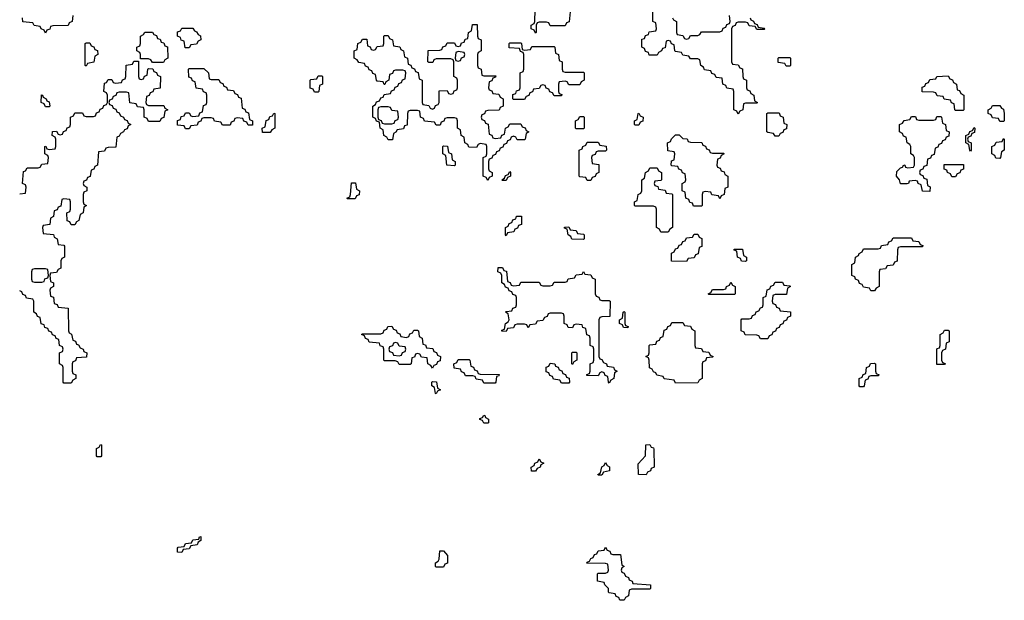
# Model space of a CAD drawing. Header units: inches. Extents: x 2777885 to 2884230, y 684484 to 829189.
# Tile 220 of 239: x 2872910 to 2878254, y 798906 to 802059. Entities that reach past the tile are written whole.
import ezdxf

# ---------------------------------------------------------------- set-up
doc = ezdxf.new("R2010")
doc.units = ezdxf.units.IN
doc.header["$MEASUREMENT"] = 0
doc.layers.add('C8779', color=7, linetype='Continuous')
doc.layers.add('C8870', color=7, linetype='Continuous')

msp = doc.modelspace()

# ---------------------------------------------------------------- linework, layer by layer
at = {"layer": 'C8779', "color": 6}
for points in [[(2875450, 799868), (2875428.4, 799868.4), (2875422, 799882), (2875407.3, 799887.3), (2875407.3, 799892.7), (2875422, 799898), (2875430, 799912), (2875434, 799910), (2875438, 799898), (2875454, 799890), (2875454, 799870)], [(2873330, 799686), (2873326, 799690), (2873326, 799730), (2873342, 799738), (2873348, 799752), (2873354, 799750), (2873354, 799690), (2873350, 799686)], [(2876310, 799588), (2876268, 799590), (2876267.3, 799647.3), (2876306, 799690), (2876308, 799750), (2876330, 799752), (2876338, 799738), (2876350, 799734), (2876352.7, 799727.3), (2876354, 799630), (2876338, 799622), (2876334, 799610), (2876318, 799602)], [(2875687.3, 799607.3), (2875686, 799630), (2875702, 799638), (2875706, 799650), (2875722, 799658), (2875730, 799674), (2875738, 799658), (2875754, 799650), (2875738, 799642), (2875734, 799630), (2875718, 799622), (2875710, 799608)], [(2876050, 799586), (2876048, 799590), (2876062, 799598), (2876068.7, 799631.3), (2876082, 799638), (2876090, 799654), (2876098, 799638), (2876111.6, 799631.6), (2876112, 799610), (2876078, 799602), (2876070, 799586)], [(2873790, 799166), (2873767.3, 799167.3), (2873766, 799190), (2873770, 799194), (2873802, 799198), (2873810, 799214), (2873842, 799218), (2873850, 799234), (2873882, 799238), (2873886, 799250), (2873892.7, 799252.7), (2873894, 799230), (2873878, 799222), (2873872.7, 799207.3), (2873838, 799202), (2873830, 799186), (2873798, 799182)], [(2875170, 799086), (2875166, 799090), (2875166, 799110), (2875182, 799118), (2875186, 799130), (2875190, 799174), (2875210, 799174), (2875232, 799150), (2875231.6, 799108.4), (2875218, 799102), (2875210, 799086)], [(2876130, 799154), (2876170, 799154), (2876178, 799098), (2876191.3, 799090), (2876178, 799082), (2876174, 799070), (2876178, 799058), (2876190, 799054), (2876198, 799038), (2876214, 799030), (2876218, 799018), (2876234, 799010), (2876238, 798998), (2876334, 798990), (2876334, 798970), (2876330, 798966), (2876230, 798966), (2876218, 798962), (2876214, 798930), (2876198, 798922), (2876190, 798906), (2876167.3, 798907.3), (2876162, 798922), (2876147.3, 798927.3), (2876142, 798942), (2876110, 798946), (2876106, 798950), (2876106, 798970), (2876086, 798990), (2876082, 799002), (2876046, 799010), (2876046, 799050), (2876050, 799054), (2876090, 799054), (2876102, 799058), (2876106, 799070), (2876102, 799102), (2876090, 799106), (2875988, 799108), (2875990, 799114), (2876002, 799118), (2876010, 799134), (2876022, 799138), (2876030, 799154), (2876042, 799158), (2876050, 799174), (2876082, 799178), (2876090, 799194), (2876098, 799178), (2876112.7, 799172.7), (2876118, 799158)]]:
    msp.add_lwpolyline(points, close=True, dxfattribs=at)
at = {"layer": 'C8870', "color": 6}
for points in [[(2873198, 802082), (2873194, 802050), (2873178, 802042), (2873172.7, 802027.3), (2873090, 802026), (2873078, 802022), (2873072.7, 802007.3), (2873058, 802002), (2873050, 801986), (2873042, 802002), (2873026, 802010), (2873022, 802022), (2872988.4, 802028.4), (2872982, 802042), (2872927.3, 802047.3), (2872926, 802070)], [(2875898, 802102), (2875892.7, 802047.3), (2875878, 802042), (2875870, 802026), (2875790, 802026), (2875782, 802042), (2875770, 802046), (2875730, 802046), (2875718, 802042), (2875714, 802030), (2875714, 801990), (2875710, 801986), (2875702, 802002), (2875686, 802010), (2875686, 802030), (2875702, 802038), (2875706, 802050), (2875707.3, 802112.7)], [(2876874, 802070), (2876878, 802058), (2876892, 802052), (2876898, 802038), (2876912.7, 802032.7), (2876918, 802018), (2876950, 802014), (2876954, 802010), (2876950, 802006), (2876910, 802006), (2876902, 802022), (2876870, 802026), (2876862, 802042), (2876850, 802046), (2876810, 802046), (2876798, 802042), (2876792.7, 802027.3), (2876778, 802022), (2876774, 802010), (2876774, 801830), (2876778, 801818), (2876810, 801814), (2876818, 801798), (2876832.7, 801792.7), (2876834, 801750), (2876838, 801738), (2876854, 801730), (2876854, 801690), (2876858, 801678), (2876872.7, 801672.7), (2876878, 801658), (2876894, 801650), (2876898, 801618), (2876914, 801610), (2876910, 801606), (2876850, 801606), (2876838, 801602), (2876834, 801570), (2876818, 801562), (2876810, 801546), (2876802, 801562), (2876786, 801570), (2876786, 801670), (2876782, 801682), (2876747.3, 801687.3), (2876742, 801702), (2876726, 801710), (2876722, 801742), (2876690, 801746), (2876682, 801762), (2876667.3, 801767.3), (2876662, 801782), (2876627.3, 801787.3), (2876622, 801802), (2876606, 801810), (2876602, 801842), (2876590, 801846), (2876550, 801846), (2876542, 801862), (2876510, 801866), (2876502, 801882), (2876470, 801886), (2876466, 801890), (2876462, 801922), (2876447.3, 801927.3), (2876442, 801942), (2876430, 801946), (2876418, 801942), (2876412.7, 801907.3), (2876398, 801902), (2876394, 801890), (2876378, 801882), (2876370, 801866), (2876327.3, 801867.3), (2876322, 801882), (2876307.3, 801887.3), (2876302, 801902), (2876286, 801910), (2876287.3, 801952.7), (2876302, 801958), (2876307.3, 801972.7), (2876322, 801978), (2876327.3, 801992.7), (2876362, 801998), (2876366, 802010), (2876362, 802042), (2876346, 802050), (2876346, 802130)], [(2876454, 802070), (2876458, 802058), (2876474, 802050), (2876474, 801990), (2876478, 801978), (2876510, 801974), (2876518, 801958), (2876530, 801954), (2876542, 801958), (2876550, 801974), (2876590, 801974), (2876602, 801978), (2876610, 801994), (2876710, 801994), (2876722, 801998), (2876727.3, 802012.7), (2876742, 802018), (2876747.3, 802032.7), (2876762, 802038), (2876766, 802050), (2876762, 802082)], [(2872910, 801114), (2872942, 801118), (2872946, 801150), (2872942, 801162), (2872926, 801170), (2872930, 801234), (2872942, 801238), (2872950, 801254), (2873010, 801254), (2873022, 801258), (2873030, 801274), (2873062, 801278), (2873066, 801310), (2873062, 801322), (2873046, 801330), (2873046, 801370), (2873052.7, 801372.7), (2873058, 801358), (2873070, 801354), (2873102, 801358), (2873106, 801370), (2873106, 801410), (2873102, 801422), (2873086, 801430), (2873087.3, 801452.7), (2873110, 801454), (2873118, 801438), (2873130, 801434), (2873142, 801438), (2873147.3, 801452.7), (2873162, 801458), (2873167.3, 801472.7), (2873182, 801478), (2873186, 801490), (2873186, 801530), (2873202, 801538), (2873210, 801554), (2873250, 801554), (2873258, 801538), (2873270, 801534), (2873310, 801534), (2873322, 801538), (2873327.3, 801552.7), (2873342, 801558), (2873347.3, 801572.7), (2873362, 801578), (2873367.3, 801592.7), (2873382, 801598), (2873386, 801610), (2873386, 801650), (2873382, 801662), (2873366, 801670), (2873370, 801714), (2873382, 801718), (2873390, 801734), (2873410, 801734), (2873418, 801718), (2873430, 801714), (2873462, 801718), (2873467.3, 801732.7), (2873482, 801738), (2873486, 801750), (2873487.3, 801812.7), (2873522, 801818), (2873530, 801834), (2873554, 801834), (2873554, 801750), (2873558, 801738), (2873570, 801734), (2873582, 801738), (2873587.3, 801752.7), (2873602, 801758), (2873606, 801790), (2873610, 801794), (2873632.7, 801792.7), (2873638, 801778), (2873652.7, 801772.7), (2873658, 801758), (2873674, 801750), (2873672.7, 801687.3), (2873638, 801682), (2873632.7, 801667.3), (2873618, 801662), (2873612.7, 801647.3), (2873598, 801642), (2873594, 801610), (2873598, 801598), (2873610, 801594), (2873692.7, 801592.7), (2873698, 801578), (2873714, 801570), (2873698, 801562), (2873692.7, 801527.3), (2873678, 801522), (2873670, 801506), (2873610, 801506), (2873602, 801522), (2873586, 801530), (2873586, 801570), (2873582, 801582), (2873550, 801586), (2873542, 801602), (2873507.3, 801607.3), (2873502, 801662), (2873490, 801666), (2873450, 801666), (2873438, 801662), (2873432.7, 801647.3), (2873418, 801642), (2873412.7, 801627.3), (2873398, 801622), (2873394, 801610), (2873398, 801598), (2873412.7, 801592.7), (2873418, 801578), (2873432.7, 801572.7), (2873438, 801558), (2873450, 801554), (2873458, 801538), (2873474, 801530), (2873478, 801518), (2873492.7, 801512.7), (2873498, 801498), (2873514, 801490), (2873498, 801482), (2873492.7, 801467.3), (2873478, 801462), (2873474, 801450), (2873458, 801442), (2873450, 801426), (2873438, 801422), (2873432.7, 801367.3), (2873390, 801366), (2873378, 801362), (2873370, 801346), (2873338, 801342), (2873331.6, 801268.4), (2873318, 801262), (2873312.7, 801247.3), (2873298, 801242), (2873292.7, 801207.3), (2873278, 801202), (2873272.7, 801187.3), (2873258, 801182), (2873254, 801170), (2873258, 801158), (2873274, 801150), (2873274, 801130), (2873258, 801122), (2873254, 801110), (2873254, 801070), (2873258, 801058), (2873272, 801050), (2873258, 801042), (2873254, 801010), (2873238, 801002), (2873231.6, 800968.4), (2873218, 800962), (2873210, 800946), (2873190, 800946), (2873182, 800962), (2873167.3, 800967.3), (2873166, 801010), (2873182, 801018), (2873186, 801030), (2873186, 801070), (2873182, 801082), (2873150, 801086), (2873138, 801082), (2873132.7, 801047.3), (2873118, 801042), (2873112.7, 801027.3), (2873098, 801022), (2873094, 800990), (2873078, 800982), (2873072.7, 800947.3), (2873038, 800942), (2873034, 800930), (2873038, 800898), (2873092.7, 800892.7), (2873098, 800878), (2873114, 800870), (2873118, 800838), (2873150, 800834), (2873154, 800830), (2873154, 800770), (2873138, 800762), (2873134, 800750), (2873134, 800710), (2873118, 800702), (2873110, 800686), (2873078, 800682), (2873074, 800670), (2873078, 800638), (2873094, 800630), (2873094, 800610), (2873078, 800602), (2873074, 800590), (2873078, 800558), (2873092.7, 800552.7), (2873098, 800518), (2873112.7, 800512.7), (2873118, 800498), (2873172.7, 800492.7), (2873174, 800370), (2873178, 800358), (2873191.3, 800351.3), (2873198, 800318), (2873212.7, 800312.7), (2873218, 800298), (2873230, 800294), (2873238, 800278), (2873254, 800270), (2873258, 800258), (2873274, 800250), (2873272.7, 800227.3), (2873218, 800222), (2873212.7, 800207.3), (2873198, 800202), (2873194, 800190), (2873194, 800150), (2873198, 800138), (2873214, 800130), (2873214, 800110), (2873198, 800102), (2873190, 800086), (2873150, 800086), (2873146, 800090), (2873146, 800170), (2873142, 800182), (2873126, 800190), (2873126, 800250), (2873142, 800258), (2873146, 800270), (2873142, 800282), (2873126, 800290), (2873122, 800322), (2873107.3, 800327.3), (2873102, 800342), (2873087.3, 800347.3), (2873082, 800362), (2873067.3, 800367.3), (2873062, 800382), (2873047.3, 800387.3), (2873042, 800402), (2873027.3, 800407.3), (2873022, 800442), (2873007.3, 800447.3), (2873002, 800462), (2872986, 800470), (2872986, 800530), (2872982, 800542), (2872947.3, 800547.3), (2872942, 800562), (2872927.3, 800567.3), (2872922, 800582), (2872910, 800586)]]:
    msp.add_lwpolyline(points, dxfattribs=at)
for points in [[(2875430, 801754), (2875494, 801754), (2875492.7, 801747.3), (2875478, 801742), (2875472.7, 801727.3), (2875458, 801722), (2875454, 801690), (2875458, 801678), (2875472.7, 801672.7), (2875478, 801658), (2875510, 801654), (2875518, 801638), (2875534, 801630), (2875534, 801590), (2875518, 801582), (2875512.7, 801567.3), (2875450, 801566), (2875438, 801562), (2875432.7, 801547.3), (2875418, 801542), (2875414, 801530), (2875418, 801518), (2875432.7, 801512.7), (2875438, 801498), (2875452.7, 801492.7), (2875458, 801438), (2875472.7, 801432.7), (2875478, 801418), (2875490, 801414), (2875522, 801418), (2875527.3, 801432.7), (2875542, 801438), (2875546, 801470), (2875562, 801478), (2875570, 801494), (2875630, 801494), (2875638, 801478), (2875652.7, 801472.7), (2875658, 801458), (2875674, 801450), (2875658, 801442), (2875654, 801410), (2875650, 801406), (2875610, 801406), (2875602, 801422), (2875590, 801426), (2875578, 801422), (2875572.7, 801407.3), (2875558, 801402), (2875552.7, 801387.3), (2875538, 801382), (2875532.7, 801367.3), (2875518, 801362), (2875512.7, 801347.3), (2875498, 801342), (2875492.7, 801327.3), (2875478, 801322), (2875472.7, 801307.3), (2875458, 801302), (2875454, 801290), (2875454, 801250), (2875458, 801238), (2875474, 801230), (2875474, 801210), (2875458, 801202), (2875450, 801186), (2875442, 801202), (2875426, 801210), (2875426, 801310), (2875442, 801318), (2875446, 801330), (2875446, 801370), (2875442, 801382), (2875410, 801386), (2875398, 801382), (2875390, 801366), (2875347.3, 801367.3), (2875342, 801382), (2875326, 801390), (2875322, 801422), (2875306, 801430), (2875302, 801462), (2875286, 801470), (2875286, 801510), (2875282, 801522), (2875270, 801526), (2875230, 801526), (2875218, 801522), (2875212.7, 801507.3), (2875198, 801502), (2875192.7, 801487.3), (2875170, 801486), (2875162, 801502), (2875107.3, 801507.3), (2875102, 801522), (2875086, 801530), (2875082, 801562), (2875070, 801566), (2875030, 801566), (2875018, 801562), (2875014, 801550), (2875012.7, 801487.3), (2874998, 801482), (2874992.7, 801467.3), (2874958, 801462), (2874952, 801448), (2874938, 801442), (2874932.7, 801407.3), (2874910, 801406), (2874902, 801422), (2874886, 801430), (2874882, 801462), (2874866, 801470), (2874862, 801502), (2874847.3, 801507.3), (2874842, 801522), (2874826, 801530), (2874826, 801590), (2874842, 801598), (2874847.3, 801612.7), (2874862, 801618), (2874870, 801634), (2874882, 801638), (2874887.3, 801652.7), (2874922, 801658), (2874927.3, 801672.7), (2874942, 801678), (2874947.3, 801692.7), (2874962, 801698), (2874967.3, 801712.7), (2874982, 801718), (2874987.3, 801732.7), (2875002, 801738), (2875006, 801770), (2875002, 801782), (2874990, 801786), (2874950, 801786), (2874938, 801782), (2874932.7, 801767.3), (2874918, 801762), (2874914, 801730), (2874898, 801722), (2874892.7, 801707.3), (2874887.3, 801707.3), (2874882, 801722), (2874850, 801726), (2874846, 801730), (2874842, 801762), (2874827.3, 801767.3), (2874822, 801782), (2874807.3, 801787.3), (2874802, 801802), (2874787.3, 801807.3), (2874782, 801822), (2874750, 801826), (2874742, 801842), (2874726, 801850), (2874726, 801890), (2874742, 801898), (2874746, 801930), (2874762, 801938), (2874770, 801954), (2874794, 801954), (2874798, 801918), (2874812.7, 801912.7), (2874818, 801898), (2874830, 801894), (2874842, 801898), (2874850, 801914), (2874882, 801918), (2874886, 801930), (2874886, 801970), (2874890, 801974), (2874910, 801974), (2874918, 801958), (2874934, 801950), (2874938, 801918), (2874972.7, 801912.7), (2874978, 801898), (2874994, 801890), (2874998, 801858), (2875014, 801850), (2875018, 801818), (2875032.7, 801812.7), (2875038, 801798), (2875052.7, 801792.7), (2875058, 801778), (2875072.7, 801772.7), (2875078, 801738), (2875094, 801730), (2875094, 801610), (2875098, 801598), (2875130, 801594), (2875138, 801578), (2875150, 801574), (2875162, 801578), (2875167.3, 801592.7), (2875182, 801598), (2875186, 801610), (2875187.3, 801672.7), (2875230, 801674), (2875238, 801658), (2875250, 801654), (2875262, 801658), (2875267.3, 801672.7), (2875282, 801678), (2875286, 801690), (2875286, 801730), (2875282, 801742), (2875266, 801750), (2875266, 801830), (2875262, 801842), (2875250, 801846), (2875170, 801846), (2875158, 801842), (2875152.7, 801827.3), (2875130, 801826), (2875126, 801830), (2875127.3, 801892.7), (2875190, 801894), (2875202, 801898), (2875207.3, 801912.7), (2875222, 801918), (2875230, 801934), (2875270, 801934), (2875278, 801918), (2875290, 801914), (2875302, 801918), (2875307.3, 801932.7), (2875322, 801938), (2875327.3, 801952.7), (2875342, 801958), (2875346, 801990), (2875362, 801998), (2875367.3, 802032.7), (2875392.7, 802032.7), (2875394, 801970), (2875398, 801958), (2875414, 801950), (2875414, 801890), (2875398, 801882), (2875394, 801870), (2875394, 801810), (2875398, 801798), (2875414, 801790), (2875418, 801758)], [(2873630, 801826), (2873622, 801842), (2873610, 801846), (2873566, 801846), (2873566, 801870), (2873562, 801882), (2873546, 801890), (2873546, 801910), (2873562, 801918), (2873566, 801930), (2873566, 801970), (2873582, 801978), (2873588.4, 801991.6), (2873631.6, 801991.6), (2873638, 801978), (2873652.7, 801972.7), (2873658, 801958), (2873672.7, 801952.7), (2873678, 801938), (2873692.7, 801932.7), (2873698, 801918), (2873712.7, 801912.7), (2873714, 801850), (2873698, 801842), (2873690, 801826)], [(2873830, 801906), (2873807.3, 801907.3), (2873802, 801942), (2873787.3, 801947.3), (2873782, 801962), (2873766, 801970), (2873767.3, 801992.7), (2873782, 801998), (2873790, 802014), (2873850, 802014), (2873858, 801998), (2873870, 801994), (2873878, 801978), (2873891.6, 801971.6), (2873894, 801950), (2873878, 801942), (2873870, 801926), (2873838, 801922)], [(2873270, 801806), (2873266, 801810), (2873266, 801930), (2873270, 801934), (2873290, 801934), (2873298, 801918), (2873312.7, 801912.7), (2873318, 801898), (2873332.7, 801892.7), (2873334, 801870), (2873318, 801862), (2873312, 801828), (2873278, 801822)], [(2875650, 801894), (2875682, 801898), (2875690, 801914), (2875810, 801914), (2875814, 801910), (2875818, 801878), (2875834, 801870), (2875838, 801838), (2875854, 801830), (2875854, 801790), (2875858, 801778), (2875870, 801774), (2875970, 801774), (2875974, 801770), (2875974, 801730), (2875958, 801722), (2875950, 801706), (2875890, 801706), (2875882, 801722), (2875870, 801726), (2875838, 801722), (2875834, 801710), (2875834, 801670), (2875838, 801658), (2875852.7, 801652.7), (2875850, 801646), (2875810, 801646), (2875802, 801662), (2875787.3, 801667.3), (2875782, 801682), (2875767.3, 801687.3), (2875762, 801702), (2875750, 801706), (2875738, 801702), (2875730, 801686), (2875698, 801682), (2875692.7, 801667.3), (2875678, 801662), (2875672.7, 801647.3), (2875658, 801642), (2875650, 801626), (2875590, 801626), (2875586, 801630), (2875587.3, 801652.7), (2875602, 801658), (2875607.3, 801672.7), (2875622, 801678), (2875626, 801690), (2875626, 801770), (2875642, 801778), (2875646, 801790), (2875646, 801870), (2875642, 801882), (2875627.3, 801887.3), (2875622, 801902), (2875567.3, 801907.3), (2875566, 801930), (2875570, 801934), (2875630, 801934), (2875634, 801930), (2875638, 801898)], [(2875290, 801886), (2875278, 801882), (2875274, 801850), (2875278, 801838), (2875290, 801834), (2875302, 801838), (2875307.3, 801852.7), (2875322, 801858), (2875326, 801870), (2875322, 801882)], [(2877070, 801806), (2877062, 801822), (2877027.3, 801827.3), (2877026, 801850), (2877030, 801854), (2877090, 801854), (2877094, 801850), (2877094, 801810), (2877090, 801806)], [(2873950, 801734), (2873990, 801734), (2873998, 801718), (2874012.7, 801712.7), (2874018, 801698), (2874032.7, 801692.7), (2874038, 801678), (2874070, 801674), (2874078, 801658), (2874092.7, 801652.7), (2874098, 801638), (2874112.7, 801632.7), (2874118, 801578), (2874132.7, 801572.7), (2874138, 801558), (2874152.7, 801552.7), (2874158, 801518), (2874174, 801510), (2874172.7, 801487.3), (2874150, 801486), (2874142, 801502), (2874127.3, 801507.3), (2874122, 801522), (2874090, 801526), (2874078, 801522), (2874072.7, 801507.3), (2874058, 801502), (2874052.7, 801487.3), (2874010, 801486), (2874002, 801502), (2873967.3, 801507.3), (2873962, 801522), (2873950, 801526), (2873910, 801526), (2873898, 801522), (2873892.7, 801507.3), (2873878, 801502), (2873872.7, 801487.3), (2873838, 801482), (2873830, 801466), (2873810, 801466), (2873802, 801482), (2873767.3, 801487.3), (2873767.3, 801512.7), (2873782, 801518), (2873787.3, 801532.7), (2873802, 801538), (2873810, 801554), (2873830, 801554), (2873838, 801538), (2873850, 801534), (2873882, 801538), (2873887.3, 801552.7), (2873902, 801558), (2873907.3, 801592.7), (2873922, 801598), (2873926, 801610), (2873926, 801650), (2873922, 801662), (2873907.3, 801667.3), (2873902, 801682), (2873867.3, 801687.3), (2873862, 801722), (2873847.3, 801727.3), (2873842, 801742), (2873827.3, 801747.3), (2873826, 801790), (2873830, 801794), (2873910, 801794), (2873934, 801770), (2873938, 801738)], [(2874510, 801666), (2874502, 801682), (2874487.3, 801687.3), (2874486, 801730), (2874490, 801734), (2874522, 801738), (2874530, 801754), (2874550, 801754), (2874554, 801750), (2874554, 801710), (2874538, 801702), (2874534, 801670), (2874530, 801666)], [(2877990, 801566), (2877986, 801570), (2877982, 801602), (2877968, 801608), (2877962, 801622), (2877928.4, 801628.4), (2877922, 801642), (2877890, 801646), (2877882, 801662), (2877870, 801666), (2877807.3, 801667.3), (2877807.3, 801692.7), (2877822, 801698), (2877827.3, 801712.7), (2877842, 801718), (2877850, 801734), (2877882, 801738), (2877888.4, 801751.6), (2877950, 801754), (2877958, 801738), (2877972.7, 801732.7), (2877978, 801718), (2877994, 801710), (2877998, 801678), (2878010, 801674), (2878018, 801658), (2878034, 801650), (2878034, 801570), (2878030, 801566)], [(2873050, 801586), (2873042, 801602), (2873026, 801610), (2873028, 801652), (2873034, 801650), (2873038, 801638), (2873054, 801630), (2873058, 801618), (2873070, 801614), (2873074, 801590), (2873070, 801586)], [(2874270, 801446), (2874227.3, 801447.3), (2874226, 801470), (2874242, 801478), (2874247.3, 801512.7), (2874262, 801518), (2874267.3, 801532.7), (2874282, 801538), (2874290, 801552), (2874294, 801550), (2874294, 801470), (2874278, 801462)], [(2874910, 801586), (2874870, 801586), (2874858, 801582), (2874854, 801570), (2874854, 801530), (2874858, 801518), (2874872.7, 801512.7), (2874878, 801498), (2874890, 801494), (2874930, 801494), (2874942, 801498), (2874947.3, 801512.7), (2874962, 801518), (2874966, 801530), (2874962, 801562), (2874930, 801566), (2874922, 801582)], [(2876250, 801486), (2876246, 801490), (2876246, 801510), (2876262, 801518), (2876266, 801550), (2876270, 801552), (2876278, 801538), (2876294, 801530), (2876292.7, 801507.3), (2876278, 801502), (2876270, 801486)], [(2877010, 801426), (2877002, 801442), (2876970, 801446), (2876966, 801450), (2876966, 801550), (2876970, 801554), (2877032.7, 801552.7), (2877038, 801538), (2877054, 801530), (2877058, 801498), (2877074, 801490), (2877072.7, 801467.3), (2877058, 801462), (2877052.7, 801447.3), (2877038, 801442), (2877030, 801426)], [(2878230, 801506), (2878222, 801522), (2878190, 801526), (2878182, 801542), (2878166, 801550), (2878166, 801570), (2878182, 801578), (2878190, 801594), (2878230, 801594), (2878238, 801578), (2878250, 801574), (2878254, 801550), (2878254, 801510), (2878250, 801506)], [(2875930, 801466), (2875926, 801470), (2875926, 801510), (2875942, 801518), (2875950, 801534), (2875970, 801534), (2875974, 801530), (2875974, 801470), (2875970, 801466)], [(2877850, 801126), (2877810, 801128), (2877802, 801162), (2877786, 801170), (2877782, 801182), (2877770, 801186), (2877738, 801182), (2877734, 801170), (2877727.3, 801167.3), (2877690, 801168), (2877686, 801190), (2877668, 801210), (2877670, 801234), (2877690, 801254), (2877702, 801258), (2877708.4, 801271.6), (2877714, 801270), (2877718, 801258), (2877730, 801254), (2877762, 801258), (2877766, 801270), (2877766, 801310), (2877762, 801322), (2877746, 801330), (2877746, 801370), (2877742, 801382), (2877726, 801390), (2877722, 801422), (2877707.3, 801427.3), (2877702, 801442), (2877686, 801450), (2877686, 801490), (2877702, 801498), (2877710, 801512), (2877742, 801518), (2877750, 801534), (2877772.7, 801532.7), (2877778, 801518), (2877790, 801514), (2877870, 801514), (2877882, 801518), (2877887.3, 801532.7), (2877910, 801534), (2877914, 801530), (2877918, 801498), (2877934, 801490), (2877938, 801458), (2877954, 801450), (2877952.7, 801427.3), (2877938, 801422), (2877932.7, 801407.3), (2877918, 801402), (2877912.7, 801387.3), (2877898, 801382), (2877892.7, 801367.3), (2877878, 801362), (2877872.7, 801327.3), (2877858, 801322), (2877852.7, 801307.3), (2877838, 801302), (2877832.7, 801267.3), (2877818, 801262), (2877812.7, 801247.3), (2877798, 801242), (2877794, 801230), (2877798, 801218), (2877812.7, 801212.7), (2877818, 801198), (2877832.7, 801192.7), (2877838, 801158), (2877851.6, 801151.6)], [(2878070, 801346), (2878066, 801350), (2878062, 801382), (2878046, 801390), (2878046, 801430), (2878062, 801438), (2878067.3, 801452.7), (2878082, 801458), (2878090, 801474), (2878094, 801470), (2878092.7, 801447.3), (2878078, 801442), (2878072.7, 801427.3), (2878058, 801422), (2878054, 801410), (2878058, 801398), (2878074, 801390), (2878074, 801350)], [(2875990, 801186), (2875982, 801202), (2875950, 801206), (2875946, 801210), (2875946, 801350), (2875962, 801358), (2875966, 801370), (2875982, 801378), (2875990, 801394), (2876050, 801394), (2876058, 801378), (2876092.7, 801372.7), (2876094, 801350), (2876090, 801346), (2876050, 801346), (2876038, 801342), (2876032.7, 801327.3), (2876018, 801322), (2876014, 801310), (2876018, 801278), (2876052.7, 801272.7), (2876054, 801230), (2876038, 801222), (2876032.7, 801207.3), (2876018, 801202), (2876010, 801186)], [(2876670, 801334), (2876730, 801334), (2876734, 801330), (2876718, 801322), (2876712.7, 801307.3), (2876698, 801302), (2876694, 801270), (2876698, 801258), (2876712.7, 801252.7), (2876718, 801238), (2876732.7, 801232.7), (2876738, 801218), (2876754, 801210), (2876754, 801150), (2876738, 801142), (2876734, 801110), (2876718, 801102), (2876710, 801086), (2876702, 801102), (2876667.3, 801107.3), (2876662, 801122), (2876630, 801126), (2876618, 801122), (2876614, 801110), (2876614, 801050), (2876610, 801046), (2876567.3, 801047.3), (2876562, 801062), (2876547.3, 801067.3), (2876542, 801082), (2876526, 801090), (2876522, 801122), (2876506, 801130), (2876506, 801170), (2876522, 801178), (2876526, 801190), (2876522, 801222), (2876507.3, 801227.3), (2876502, 801242), (2876487.3, 801247.3), (2876482, 801262), (2876450, 801266), (2876446, 801270), (2876447.3, 801292.7), (2876462, 801298), (2876466, 801330), (2876462, 801342), (2876427.3, 801347.3), (2876426, 801390), (2876442, 801398), (2876447.3, 801412.7), (2876470, 801434), (2876490, 801434), (2876510, 801414), (2876532.7, 801412.7), (2876538, 801398), (2876550, 801394), (2876612.7, 801392.7), (2876618, 801378), (2876632.7, 801372.7), (2876638, 801358), (2876652.7, 801352.7), (2876658, 801338)], [(2878230, 801306), (2878207.3, 801307.3), (2878202, 801322), (2878186, 801330), (2878186, 801370), (2878202, 801378), (2878210, 801394), (2878242, 801398), (2878250, 801414), (2878254, 801410), (2878254, 801350), (2878238, 801342), (2878234, 801310)], [(2875270, 801266), (2875228.4, 801268.4), (2875222, 801322), (2875206, 801330), (2875206, 801370), (2875210, 801374), (2875232.7, 801372.7), (2875238, 801338), (2875254, 801330), (2875258, 801298), (2875274, 801290), (2875274, 801270)], [(2875530, 801186), (2875526, 801190), (2875542, 801198), (2875547.3, 801212.7), (2875562, 801218), (2875570, 801234), (2875574, 801230), (2875574, 801210), (2875558, 801202), (2875550, 801186)], [(2876390, 800906), (2876382, 800922), (2876366, 800930), (2876366, 801030), (2876362, 801042), (2876350, 801046), (2876250, 801046), (2876246, 801050), (2876246, 801070), (2876262, 801078), (2876266, 801110), (2876282, 801118), (2876286, 801130), (2876286, 801190), (2876302, 801198), (2876306, 801230), (2876322, 801238), (2876330, 801254), (2876370, 801254), (2876378, 801238), (2876394, 801230), (2876394, 801190), (2876390, 801186), (2876358, 801182), (2876354, 801170), (2876358, 801158), (2876372.7, 801152.7), (2876378, 801138), (2876412.7, 801132.7), (2876418, 801118), (2876450, 801114), (2876454, 801110), (2876454, 800930), (2876438, 800922), (2876430, 800906)], [(2877970, 801206), (2877962, 801222), (2877946, 801230), (2877942, 801242), (2877927.3, 801247.3), (2877927.3, 801272.7), (2878032.7, 801272.7), (2878032.7, 801247.3), (2878018, 801242), (2878012.7, 801227.3), (2877998, 801222), (2877990, 801206)], [(2874690, 801086), (2874686, 801090), (2874702, 801098), (2874706, 801110), (2874710, 801174), (2874732.7, 801172.7), (2874738, 801138), (2874754, 801130), (2874752.7, 801107.3), (2874738, 801102), (2874730, 801086)], [(2875550, 800886), (2875546, 800890), (2875546, 800930), (2875562, 800938), (2875567.3, 800952.7), (2875582, 800958), (2875587.3, 800972.7), (2875602, 800978), (2875607.3, 800992.7), (2875632.7, 800992.7), (2875632.7, 800947.3), (2875618, 800942), (2875612.7, 800927.3), (2875598, 800922), (2875592.7, 800907.3), (2875558, 800902)], [(2875970, 800866), (2875907.3, 800867.3), (2875902, 800882), (2875886, 800890), (2875882, 800922), (2875867.3, 800927.3), (2875867.3, 800932.7), (2875890, 800934), (2875898, 800918), (2875930, 800914), (2875938, 800898), (2875970, 800894), (2875974, 800890), (2875974, 800870)], [(2876530, 800746), (2876447.3, 800747.3), (2876448.4, 800791.6), (2876462, 800798), (2876470, 800814), (2876482, 800818), (2876490, 800834), (2876502, 800838), (2876510, 800854), (2876522, 800858), (2876530, 800874), (2876562, 800878), (2876570, 800894), (2876590, 800894), (2876598, 800878), (2876611.6, 800871.6), (2876611.6, 800828.4), (2876598, 800822), (2876592.7, 800787.3), (2876578, 800782), (2876570, 800766), (2876538, 800762)], [(2877530, 800586), (2877522, 800602), (2877490, 800606), (2877482, 800622), (2877467.3, 800627.3), (2877462, 800642), (2877446, 800650), (2877442, 800662), (2877426, 800670), (2877426, 800730), (2877442, 800738), (2877446, 800770), (2877462, 800778), (2877466, 800790), (2877482, 800798), (2877490, 800814), (2877570, 800814), (2877582, 800818), (2877587.3, 800832.7), (2877622, 800838), (2877627.3, 800852.7), (2877642, 800858), (2877650, 800874), (2877750, 800874), (2877758, 800858), (2877790, 800854), (2877798, 800838), (2877812.7, 800832.7), (2877810, 800826), (2877690, 800826), (2877678, 800822), (2877674, 800810), (2877672.7, 800747.3), (2877658, 800742), (2877650, 800726), (2877618, 800722), (2877610, 800706), (2877578, 800702), (2877574, 800690), (2877574, 800610), (2877558, 800602), (2877550, 800586)], [(2876850, 800746), (2876827.3, 800747.3), (2876822, 800762), (2876806, 800770), (2876802, 800802), (2876787.3, 800807.3), (2876787.3, 800812.7), (2876832.7, 800812.7), (2876838, 800778), (2876854, 800770), (2876854, 800750)], [(2873050, 800706), (2872990, 800706), (2872978, 800702), (2872974, 800690), (2872974, 800650), (2872978, 800638), (2872990, 800634), (2873030, 800634), (2873042, 800638), (2873047.3, 800652.7), (2873062, 800658), (2873066, 800670), (2873062, 800702)], [(2875590, 800614), (2875622, 800618), (2875630, 800634), (2875730, 800634), (2875738, 800618), (2875750, 800614), (2875790, 800614), (2875802, 800618), (2875810, 800634), (2875870, 800634), (2875882, 800638), (2875887.3, 800652.7), (2875922, 800658), (2875930, 800674), (2875962, 800678), (2875970, 800692), (2875978, 800678), (2876010, 800674), (2876018, 800658), (2876034, 800650), (2876034, 800570), (2876038, 800558), (2876052.7, 800552.7), (2876058, 800538), (2876070, 800534), (2876110, 800534), (2876114, 800530), (2876112.7, 800447.3), (2876070, 800446), (2876058, 800442), (2876054, 800430), (2876054, 800230), (2876058, 800218), (2876070, 800214), (2876078, 800198), (2876094, 800190), (2876098, 800178), (2876132.7, 800172.7), (2876138, 800158), (2876152, 800150), (2876138, 800142), (2876134, 800110), (2876118, 800102), (2876110, 800086), (2876106, 800090), (2876102, 800122), (2876087.3, 800127.3), (2876082, 800142), (2876070, 800146), (2876058, 800142), (2876050, 800126), (2875987.3, 800127.3), (2875987.3, 800132.7), (2876002, 800138), (2876006, 800150), (2876006, 800190), (2876022, 800198), (2876026, 800210), (2876026, 800270), (2876022, 800282), (2876006, 800290), (2876006, 800330), (2876002, 800342), (2875987.3, 800347.3), (2875982, 800382), (2875967.3, 800387.3), (2875962, 800402), (2875930, 800406), (2875918, 800402), (2875910, 800386), (2875887.3, 800387.3), (2875882, 800402), (2875866, 800410), (2875866, 800450), (2875862, 800462), (2875850, 800466), (2875790, 800466), (2875778, 800462), (2875772.7, 800447.3), (2875758, 800442), (2875750, 800426), (2875718, 800422), (2875710, 800406), (2875678, 800402), (2875670, 800386), (2875662, 800402), (2875650, 800406), (2875610, 800406), (2875598, 800402), (2875590, 800386), (2875558, 800382), (2875550, 800366), (2875527.3, 800367.3), (2875527.3, 800372.7), (2875542, 800378), (2875546, 800410), (2875562, 800418), (2875566, 800430), (2875562, 800462), (2875546, 800470), (2875550, 800474), (2875582, 800478), (2875587.3, 800492.7), (2875602, 800498), (2875606, 800510), (2875606, 800550), (2875602, 800562), (2875587.3, 800567.3), (2875582, 800582), (2875567.3, 800587.3), (2875562, 800602), (2875547.3, 800607.3), (2875542, 800622), (2875526, 800630), (2875526, 800670), (2875522, 800682), (2875506, 800690), (2875507.3, 800712.7), (2875530, 800714), (2875538, 800698), (2875552.7, 800692.7), (2875558, 800638), (2875572.7, 800632.7), (2875578, 800618)], [(2876650, 800566), (2876646, 800570), (2876662, 800578), (2876670, 800594), (2876730, 800594), (2876742, 800598), (2876746, 800610), (2876762, 800618), (2876770, 800634), (2876778, 800618), (2876794, 800610), (2876794, 800570), (2876790, 800566)], [(2876930, 800326), (2876922, 800342), (2876910, 800346), (2876847.3, 800347.3), (2876842, 800362), (2876826, 800370), (2876826, 800430), (2876830, 800434), (2876870, 800434), (2876882, 800438), (2876887.3, 800452.7), (2876902, 800458), (2876908, 800472), (2876922, 800478), (2876930, 800494), (2876942, 800498), (2876946, 800510), (2876946, 800550), (2876962, 800558), (2876967.3, 800592.7), (2876982, 800598), (2876987.3, 800612.7), (2877002, 800618), (2877010, 800634), (2877050, 800634), (2877058, 800618), (2877090, 800614), (2877094, 800610), (2877078, 800602), (2877072.7, 800567.3), (2877010, 800566), (2876998, 800562), (2876994, 800530), (2876998, 800518), (2877012.7, 800512.7), (2877018, 800498), (2877032.7, 800492.7), (2877038, 800478), (2877092.7, 800472.7), (2877094, 800450), (2877078, 800442), (2877072.7, 800427.3), (2877058, 800422), (2877052.7, 800407.3), (2877038, 800402), (2877032.7, 800387.3), (2877018, 800382), (2877012.7, 800367.3), (2876998, 800362), (2876992.7, 800347.3), (2876978, 800342), (2876970, 800326)], [(2876210, 800386), (2876187.3, 800387.3), (2876182, 800402), (2876166, 800410), (2876166, 800430), (2876182, 800438), (2876186, 800470), (2876190, 800474), (2876194, 800470), (2876194, 800410), (2876198, 800398), (2876212.7, 800392.7)], [(2875010, 800334), (2875022, 800338), (2875027.3, 800352.7), (2875042, 800358), (2875050, 800374), (2875070, 800374), (2875074, 800370), (2875078, 800338), (2875094, 800330), (2875098, 800298), (2875112.7, 800292.7), (2875118, 800278), (2875152.7, 800272.7), (2875158, 800258), (2875172.7, 800252.7), (2875178, 800238), (2875194, 800230), (2875192.7, 800207.3), (2875178, 800202), (2875172.7, 800187.3), (2875158, 800182), (2875150, 800166), (2875142, 800182), (2875126, 800190), (2875122, 800222), (2875090, 800226), (2875082, 800242), (2875070, 800246), (2875058, 800242), (2875052.7, 800227.3), (2875038, 800222), (2875034, 800190), (2875030, 800186), (2874970, 800186), (2874962, 800202), (2874947.3, 800207.3), (2874890, 800206), (2874886, 800210), (2874886, 800270), (2874882, 800282), (2874867.3, 800287.3), (2874862, 800302), (2874807.3, 800307.3), (2874802, 800322), (2874787.3, 800327.3), (2874782, 800342), (2874766, 800350), (2874770, 800354), (2874870, 800354), (2874882, 800358), (2874887.3, 800372.7), (2874902, 800378), (2874907.3, 800392.7), (2874930, 800394), (2874938, 800378), (2874952.7, 800372.7), (2874958, 800358), (2874972.7, 800352.7), (2874978, 800338)], [(2876470, 800086), (2876462, 800102), (2876408.4, 800108.4), (2876402, 800122), (2876368.4, 800128.4), (2876362, 800142), (2876350, 800146), (2876342, 800162), (2876328.4, 800168.4), (2876326, 800210), (2876322, 800222), (2876308, 800230), (2876322, 800238), (2876326, 800250), (2876326, 800290), (2876330, 800294), (2876362, 800298), (2876367.3, 800312.7), (2876382, 800318), (2876387.3, 800332.7), (2876402, 800338), (2876407.3, 800372.7), (2876422, 800378), (2876427.3, 800392.7), (2876442, 800398), (2876450, 800414), (2876510, 800414), (2876518, 800398), (2876550, 800394), (2876558, 800378), (2876574, 800370), (2876574, 800290), (2876578, 800278), (2876610, 800274), (2876618, 800258), (2876650, 800254), (2876658, 800238), (2876674, 800230), (2876670, 800226), (2876638, 800222), (2876632.7, 800207.3), (2876618, 800202), (2876614, 800190), (2876614, 800110), (2876598, 800102), (2876590, 800088)], [(2877930, 800186), (2877887.3, 800187.3), (2877887.3, 800267.3), (2877890, 800274), (2877902, 800278), (2877906, 800290), (2877906, 800350), (2877922, 800358), (2877930, 800374), (2877950, 800374), (2877954, 800370), (2877954, 800310), (2877938, 800302), (2877934, 800270), (2877918, 800262), (2877914, 800250), (2877914, 800210), (2877918, 800198), (2877932.7, 800192.7)], [(2874950, 800306), (2874938, 800302), (2874932.7, 800287.3), (2874918, 800282), (2874914, 800270), (2874918, 800258), (2874932.7, 800252.7), (2874938, 800238), (2874970, 800234), (2874982, 800238), (2874987.3, 800252.7), (2875002, 800258), (2875006, 800270), (2875002, 800282), (2874970, 800286), (2874962, 800302)], [(2875430, 800086), (2875422, 800102), (2875387.3, 800107.3), (2875382, 800122), (2875370, 800126), (2875330, 800126), (2875322, 800142), (2875307.3, 800147.3), (2875302, 800162), (2875267.3, 800167.3), (2875266, 800190), (2875282, 800198), (2875290, 800214), (2875350, 800214), (2875354, 800210), (2875358, 800178), (2875372.7, 800172.7), (2875378, 800158), (2875392.7, 800152.7), (2875398, 800138), (2875410, 800134), (2875512.7, 800132.7), (2875510, 800126), (2875498, 800122), (2875494, 800090), (2875490, 800086)], [(2875910, 800186), (2875906, 800190), (2875906, 800250), (2875910, 800254), (2875930, 800254), (2875934, 800250), (2875934, 800210), (2875918, 800202)], [(2875850, 800086), (2875842, 800102), (2875807.3, 800107.3), (2875802, 800122), (2875787.3, 800127.3), (2875782, 800142), (2875767.3, 800147.3), (2875767.3, 800172.7), (2875782, 800178), (2875790, 800194), (2875814, 800190), (2875818, 800178), (2875832.7, 800172.7), (2875838, 800158), (2875852.7, 800152.7), (2875858, 800138), (2875872.7, 800132.7), (2875878, 800118), (2875892.7, 800112.7), (2875894, 800090), (2875890, 800086)], [(2877470, 800066), (2877466, 800070), (2877466, 800110), (2877482, 800118), (2877487.3, 800132.7), (2877502, 800138), (2877506, 800170), (2877522, 800178), (2877528, 800192), (2877550, 800194), (2877554, 800190), (2877554, 800150), (2877558, 800138), (2877574, 800130), (2877570, 800126), (2877530, 800126), (2877518, 800122), (2877512.7, 800107.3), (2877498, 800102), (2877494, 800070), (2877490, 800066)], [(2875170, 800028), (2875166, 800030), (2875162, 800062), (2875146, 800070), (2875146, 800090), (2875150, 800094), (2875172.7, 800092.7), (2875178, 800058), (2875194, 800050), (2875178, 800042)]]:
    msp.add_lwpolyline(points, close=True, dxfattribs=at)

doc.saveas('drawing.dxf')
